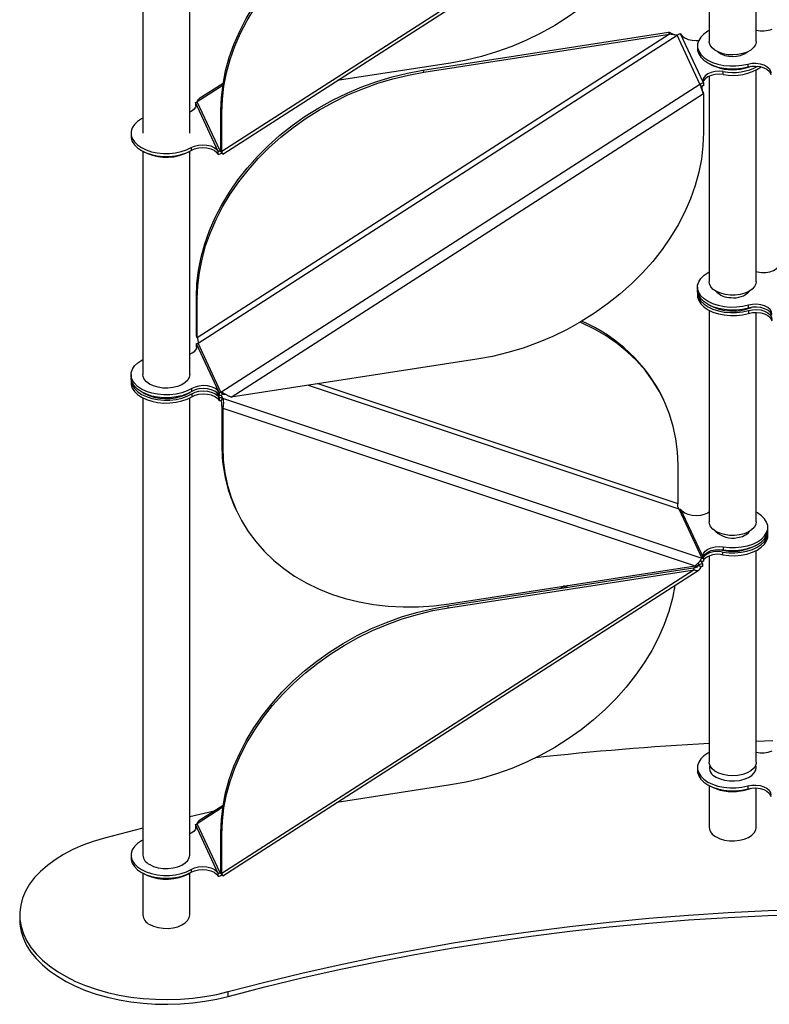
# Model space of a CAD drawing. Header units: millimetres. Extents: x 5 to 415, y 2 to 292.
# Tile 51 of 82: x 264 to 277, y 161 to 177. Entities that reach past the tile are written whole.
import ezdxf

# ---------------------------------------------------------------- set-up
doc = ezdxf.new("R2010")
doc.units = ezdxf.units.MM

msp = doc.modelspace()

# ---------------------------------------------------------------- linework, layer by layer
at = {"color": 7, "linetype": 'Continuous', "lineweight": 25}
for p, q in [((265.9937, 183.2965), (265.9937, 175.4996)), ((266.7937, 175.4996), (266.7937, 183.2965)), ((276.4535, 177.066), (276.4535, 180.6925)), ((275.6535, 180.6), (275.6535, 177.066)), ((275.3957, 180.3649), (267.3411, 175.1892)), ((267.358, 175.1443), (275.4802, 180.3635)), ((274.9768, 177.1888), (266.9222, 172.0131)), ((266.9377, 171.9231), (275.1082, 177.1732)), ((270.7706, 176.5746), (274.9612, 177.2222)), ((270.7861, 176.5411), (274.9768, 177.1888)), ((274.9768, 177.1888), (274.9612, 177.2222)), ((275.4961, 176.3367), (275.1082, 177.1732)), ((275.5541, 176.3588), (275.1662, 177.1953)), ((275.4535, 176.9925), (275.4535, 176.9435)), ((271.2422, 176.6971), (269.3098, 176.3985)), ((276.3109, 176.6796), (276.3109, 176.6306)), ((270.7706, 176.5746), (270.7861, 176.5411)), ((275.6535, 176.4743), (275.6535, 172.9689)), ((275.894, 176.5013), (275.894, 176.5503)), ((276.4535, 172.9689), (276.4535, 176.5771)), ((267.3582, 176.3163), (266.9222, 176.0361)), ((267.3634, 176.3491), (266.9515, 176.0844)), ((267.3256, 171.0866), (275.4961, 176.3367)), ((275.5251, 176.2988), (275.4961, 176.3367)), ((275.5541, 176.3588), (275.5541, 176.3098)), ((267.5015, 170.9996), (275.5561, 176.1753)), ((275.5561, 176.1753), (275.5561, 175.5106)), ((267.2811, 175.1885), (266.8932, 176.025)), ((266.8932, 176.025), (266.8932, 175.976)), ((266.8932, 175.976), (266.8981, 175.9621)), ((267.3101, 175.1996), (266.9222, 176.0361)), ((267.3411, 175.854), (267.3256, 175.8874)), ((267.3256, 175.2227), (267.3256, 175.8874)), ((267.3411, 175.1892), (267.3411, 175.854)), ((265.7937, 175.4996), (265.7937, 175.4506)), ((265.9937, 175.1919), (265.9937, 171.3842)), ((266.7937, 171.3842), (266.7937, 175.1919)), ((266.8209, 175.2564), (266.8209, 175.2074)), ((267.2811, 175.1395), (267.2811, 175.1885)), ((267.3275, 175.2108), (267.3101, 175.1996)), ((267.3101, 175.1996), (267.339, 175.1616)), ((267.3256, 175.2227), (267.3411, 175.1892)), ((267.339, 175.1616), (267.3524, 175.1476)), ((275.4535, 172.8771), (275.4535, 172.8281)), ((275.4535, 172.7872), (275.4535, 172.7382)), ((266.9066, 172.7113), (266.9222, 172.6778)), ((266.9066, 172.0465), (266.9066, 172.7113)), ((266.9222, 172.0131), (266.9222, 172.6778)), ((275.6535, 172.4801), (275.6535, 168.8719)), ((276.3225, 172.5185), (276.3225, 172.5674)), ((276.3225, 172.4776), (276.3225, 172.4286)), ((276.4535, 168.8719), (276.4535, 172.4454)), ((266.9222, 172.0131), (266.9066, 172.0465)), ((266.9066, 172.0465), (266.9118, 172.0351)), ((266.9087, 171.912), (266.9113, 171.9064)), ((266.9087, 171.863), (266.9087, 171.912)), ((266.9087, 171.863), (266.9113, 171.8574)), ((267.294, 171.0812), (266.9113, 171.9064)), ((266.9113, 171.8574), (266.9113, 171.9064)), ((266.9161, 171.8437), (266.9113, 171.8574)), ((267.3256, 171.0866), (266.9377, 171.9231)), ((271.6922, 171.6473), (267.5015, 170.9996)), ((265.7937, 171.3842), (265.7937, 171.3352)), ((265.7937, 171.2944), (265.7937, 171.2454)), ((266.8298, 171.0973), (266.8298, 171.1463)), ((267.3256, 171.0866), (267.3546, 171.0486)), ((268.8129, 171.2023), (275.1372, 169.0932)), ((275.1217, 169.1833), (268.9868, 171.2292)), ((265.9937, 170.9872), (265.9937, 163.1903)), ((266.7937, 163.1903), (266.7937, 170.9872)), ((266.8298, 171.0565), (266.8298, 171.0075)), ((267.2521, 171.0817), (267.294, 170.9913)), ((267.294, 171.0812), (267.294, 171.0322)), ((267.294, 171.0812), (267.2966, 171.0755)), ((267.294, 171.0322), (267.2966, 171.0265)), ((267.294, 170.9913), (267.294, 170.9423)), ((267.2966, 170.9857), (267.294, 170.9913)), ((267.2966, 170.9367), (267.294, 170.9423)), ((267.2966, 171.0265), (267.2966, 171.0755)), ((267.2966, 170.9857), (267.2966, 170.9367)), ((267.3546, 170.9815), (267.3256, 170.9346)), ((267.3295, 171.0356), (267.3546, 170.9815)), ((267.3546, 170.9815), (275.5251, 168.2568)), ((274.8865, 170.9336), (274.871, 170.9671)), ((267.3411, 170.8446), (267.3566, 170.8111)), ((267.3411, 170.8446), (267.3411, 170.1798)), ((267.3566, 170.8111), (275.4112, 168.125)), ((267.3566, 170.8111), (267.3566, 170.1464)), ((267.3566, 170.1464), (267.3411, 170.1798)), ((275.1217, 169.1833), (275.1217, 169.848)), ((267.5762, 169.0942), (267.5917, 169.0607)), ((275.1372, 169.0932), (275.5251, 168.2568)), ((275.1662, 169.0911), (275.5541, 168.2547)), ((275.6535, 169.0382), (275.6264, 169.0233)), ((276.6535, 168.7311), (276.6535, 168.7801)), ((276.6535, 168.6413), (276.6535, 168.6903)), ((275.894, 168.4462), (275.894, 168.3972)), ((275.5541, 168.2547), (275.5541, 168.2057)), ((275.6535, 168.2907), (275.6535, 164.775)), ((275.8816, 168.3584), (275.8816, 168.3094)), ((276.4535, 164.775), (276.4535, 168.3831)), ((271.1895, 167.4414), (275.3802, 168.089)), ((271.2206, 167.4774), (275.4112, 168.125)), ((275.3802, 168.089), (275.3957, 168.0556)), ((275.4806, 168.1404), (275.4041, 168.0913)), ((275.4806, 168.1404), (275.4655, 168.1728)), ((275.5095, 168.1024), (275.4806, 168.1404)), ((275.4961, 168.2098), (275.4973, 168.2118)), ((275.5359, 168.1681), (275.5189, 168.2049)), ((275.5359, 168.1681), (275.5278, 168.2063)), ((275.5359, 168.1681), (275.5385, 168.1625)), ((275.5385, 168.1625), (275.5385, 168.1135)), ((275.3957, 168.0556), (267.3411, 162.8799)), ((267.358, 162.835), (275.4802, 168.0541)), ((271.205, 167.4079), (275.3957, 168.0556)), ((273.1858, 167.7811), (273.1219, 167.74)), ((273.2463, 167.7904), (273.1824, 167.7494)), ((271.205, 167.4079), (271.1895, 167.4414)), ((276.736, 165.14), (276.4535, 165.1298)), ((275.4535, 164.6831), (275.4535, 164.6341)), ((275.6535, 164.6851), (275.6535, 164.6831)), ((276.4535, 164.6831), (276.4535, 164.6851)), ((271.2422, 164.3878), (269.3098, 164.0891)), ((275.6535, 164.3754), (275.6535, 163.6645)), ((276.3109, 164.3702), (276.3109, 164.3212)), ((276.4535, 163.6645), (276.4535, 164.336)), ((267.3634, 164.0397), (266.9515, 163.7751)), ((267.2102, 163.9413), (266.7937, 163.8458)), ((267.3582, 164.0069), (266.9222, 163.7267)), ((267.2811, 162.8792), (266.8932, 163.7157)), ((266.8932, 163.7157), (266.8932, 163.6667)), ((267.3101, 162.8902), (266.9222, 163.7267)), ((265.9937, 163.6509), (265.3377, 163.4797)), ((266.8932, 163.6667), (266.8981, 163.6527)), ((267.3411, 163.5446), (267.3256, 163.5781)), ((267.3256, 162.9133), (267.3256, 163.5781)), ((267.3411, 162.8799), (267.3411, 163.5446)), ((265.7937, 163.1903), (265.7937, 163.1413)), ((265.9937, 163.1923), (265.9937, 163.1903)), ((266.7937, 163.1903), (266.7937, 163.1923)), ((265.9937, 162.8825), (265.9937, 162.1716)), ((266.7937, 162.1716), (266.7937, 162.8825)), ((266.8209, 162.947), (266.8209, 162.898)), ((267.2811, 162.8302), (267.2811, 162.8792)), ((267.3275, 162.9014), (267.3101, 162.8902)), ((267.3101, 162.8902), (267.339, 162.8523)), ((267.3256, 162.9133), (267.3411, 162.8799)), ((267.339, 162.8523), (267.3524, 162.8383)), ((263.8937, 162.1716), (263.8937, 162.0899)), ((267.4496, 160.7818), (267.4496, 160.8634))]:
    msp.add_line(p, q, dxfattribs=at)
at = {"color": 7, "linetype": 'Continuous', "lineweight": 25, "flags": 128}
for points in [[(275.0683, 180.0988), (275.0253, 179.8834), (274.9628, 179.6571), (274.883, 179.4322), (274.7862, 179.2098), (274.6729, 178.9908), (274.5436, 178.7765), (274.3989, 178.5676), (274.2395, 178.3653), (274.0661, 178.1704), (273.8795, 177.9838), (273.6807, 177.8065), (273.4705, 177.6393), (273.2498, 177.4829), (273.0199, 177.338), (272.7816, 177.2054), (272.5361, 177.0857), (272.2847, 176.9794), (272.0283, 176.8869), (271.7683, 176.8089), (271.5059, 176.7455), (271.2422, 176.6971)], [(267.3256, 175.8874), (267.3346, 176.1117), (267.3616, 176.3377), (267.4064, 176.5644), (267.4689, 176.7908), (267.5487, 177.0157), (267.6455, 177.2381), (267.7588, 177.457), (267.8881, 177.6714), (268.0328, 177.8803), (268.1922, 178.0826), (268.3656, 178.2775), (268.5522, 178.464), (268.751, 178.6413), (268.9612, 178.8086), (269.1819, 178.965), (269.4118, 179.1098), (269.6501, 179.2424), (269.8956, 179.3622), (270.147, 179.4685), (270.4034, 179.5609), (270.6634, 179.639), (270.9258, 179.7024), (271.1895, 179.7507)], [(267.3411, 175.854), (267.3501, 176.0782), (267.3771, 176.3043), (267.4219, 176.531), (267.4844, 176.7573), (267.5642, 176.9822), (267.661, 177.2046), (267.7743, 177.4236), (267.9036, 177.6379), (268.0483, 177.8468), (268.2077, 178.0491), (268.3811, 178.244), (268.5677, 178.4306), (268.7665, 178.6079), (268.9768, 178.7751), (269.1974, 178.9315), (269.4274, 179.0764), (269.6656, 179.209), (269.9111, 179.3287), (270.1625, 179.435), (270.4189, 179.5275), (270.6789, 179.6055), (270.9413, 179.6689), (271.205, 179.7173)], [(275.1662, 177.1953), (275.1946, 177.1575), (275.2389, 177.1251), (275.2962, 177.1004), (275.3625, 177.0851), (275.4335, 177.0802), (275.474, 177.0822)], [(275.6535, 177.2507), (275.6303, 177.238), (275.5627, 177.1917), (275.5101, 177.1393), (275.4741, 177.0824), (275.4558, 177.0227), (275.4558, 176.9621), (275.4741, 176.9025), (275.5102, 176.8456), (275.5628, 176.7932), (275.6305, 176.7469), (275.7111, 176.7081), (275.8021, 176.678), (275.9009, 176.6575), (276.0043, 176.6473), (276.1093, 176.6476), (276.2125, 176.6585), (276.3109, 176.6796)], [(275.8148, 176.8807), (275.7514, 176.9146), (275.7021, 176.9557), (275.6693, 177.0019), (275.6544, 177.0511), (275.6535, 177.066)], [(276.4535, 177.066), (276.4532, 177.0559), (276.4401, 177.0065), (276.4089, 176.96), (276.3611, 176.9183), (276.2989, 176.8836), (276.2253, 176.8574), (276.1436, 176.841), (276.0577, 176.8351), (275.9716, 176.8399), (275.8894, 176.8554), (275.8148, 176.8807)], [(275.4535, 176.9435), (275.4558, 176.9132), (275.4741, 176.8535), (275.5102, 176.7966), (275.5628, 176.7442), (275.6305, 176.6979), (275.7111, 176.6591), (275.8021, 176.629), (275.9009, 176.6085), (276.0043, 176.5983), (276.1093, 176.5986), (276.2125, 176.6095), (276.3109, 176.6306)], [(276.3109, 176.6796), (276.3789, 176.6923), (276.4502, 176.6945), (276.5202, 176.6859), (276.5839, 176.6673), (276.6372, 176.6398), (276.6764, 176.6053), (276.6989, 176.5662), (276.7032, 176.525)], [(276.3109, 176.6306), (276.3789, 176.6433), (276.4502, 176.6455), (276.5202, 176.6369), (276.5839, 176.6183), (276.6372, 176.5908), (276.6764, 176.5563), (276.6989, 176.5172), (276.7032, 176.4984)], [(266.9066, 172.7113), (266.9157, 172.9356), (266.9426, 173.1616), (266.9875, 173.3883), (267.0499, 173.6146), (267.1297, 173.8395), (267.2265, 174.062), (267.3399, 174.2809), (267.4692, 174.4953), (267.6139, 174.7041), (267.7733, 174.9064), (267.9467, 175.1013), (268.1332, 175.2879), (268.3321, 175.4652), (268.5423, 175.6324), (268.7629, 175.7888), (268.9929, 175.9337), (269.2312, 176.0663), (269.4766, 176.186), (269.7281, 176.2924), (269.9844, 176.3848), (270.2444, 176.4629), (270.5069, 176.5262), (270.7706, 176.5746)], [(266.9222, 172.6778), (266.9312, 172.9021), (266.9582, 173.1281), (267.003, 173.3548), (267.0654, 173.5812), (267.1453, 173.8061), (267.2421, 174.0285), (267.3554, 174.2474), (267.4847, 174.4618), (267.6294, 174.6706), (267.7888, 174.873), (267.9622, 175.0679), (268.1488, 175.2544), (268.3476, 175.4317), (268.5578, 175.599), (268.7785, 175.7554), (269.0084, 175.9002), (269.2467, 176.0328), (269.4921, 176.1526), (269.7436, 176.2589), (270, 176.3513), (270.26, 176.4294), (270.5224, 176.4928), (270.7861, 176.5411)], [(275.894, 176.5503), (275.8232, 176.556), (275.7523, 176.551), (275.686, 176.5356), (275.6288, 176.5109), (275.5846, 176.4785), (275.5563, 176.4406), (275.5459, 176.3998), (275.5541, 176.3588)], [(275.894, 176.5013), (275.8232, 176.5071), (275.7523, 176.502), (275.686, 176.4867), (275.6288, 176.4619), (275.5846, 176.4295), (275.5563, 176.3916), (275.5492, 176.3728)], [(266.8932, 176.025), (266.9013, 175.984), (266.8909, 175.9432), (266.8627, 175.9053), (266.8184, 175.8729), (266.7937, 175.8606)], [(265.9937, 175.7578), (265.971, 175.7455), (265.9033, 175.6992), (265.8506, 175.6468), (265.8145, 175.5899), (265.7961, 175.5303), (265.7959, 175.4697), (265.8141, 175.41), (265.85, 175.3531), (265.9025, 175.3007), (265.9701, 175.2543), (266.0506, 175.2155), (266.1416, 175.1853), (266.2403, 175.1647), (266.3437, 175.1544), (266.4487, 175.1547), (266.5519, 175.1655), (266.6504, 175.1865), (266.7409, 175.2171), (266.8209, 175.2564), (266.8209, 175.2564)], [(275.5561, 175.5106), (275.5471, 175.2863), (275.5201, 175.0603), (275.4753, 174.8336), (275.4128, 174.6072), (275.333, 174.3823), (275.2362, 174.1599), (275.1229, 173.941), (274.9936, 173.7266), (274.8489, 173.5178), (274.6895, 173.3154), (274.5161, 173.1205), (274.3295, 172.934), (274.1307, 172.7567), (273.9204, 172.5894), (273.6998, 172.433), (273.4698, 172.2882), (273.2316, 172.1556), (272.9861, 172.0358), (272.7347, 171.9295), (272.4783, 171.8371), (272.2183, 171.759), (271.9559, 171.6956), (271.6922, 171.6473)], [(265.7937, 175.4506), (265.7959, 175.4207), (265.8141, 175.361), (265.85, 175.3041), (265.9025, 175.2517), (265.9701, 175.2053), (266.0506, 175.1665), (266.1416, 175.1363), (266.2403, 175.1158), (266.3437, 175.1054), (266.4487, 175.1057), (266.5519, 175.1165), (266.6504, 175.1375), (266.7409, 175.1681), (266.8209, 175.2074)], [(266.8209, 175.2564), (266.8772, 175.2817), (266.943, 175.2979), (267.0138, 175.3037), (267.0847, 175.2987), (267.1511, 175.2834), (267.2083, 175.2587), (267.2527, 175.2264), (267.2811, 175.1885)], [(266.7012, 175.1465), (266.7777, 175.1825), (266.7996, 175.1955)], [(266.8209, 175.2074), (266.8772, 175.2327), (266.943, 175.2489), (267.0138, 175.2547), (267.0847, 175.2497), (267.1511, 175.2344), (267.2083, 175.2098), (267.2527, 175.1774), (267.2811, 175.1395)], [(276.3225, 172.5674), (276.2239, 172.545), (276.12, 172.5328), (276.014, 172.5315), (275.9092, 172.5409), (275.809, 172.5608), (275.7164, 172.5906), (275.6343, 172.6293), (275.5653, 172.6758), (275.5115, 172.7285), (275.4747, 172.7859), (275.4559, 172.8461), (275.4558, 172.9073), (275.4744, 172.9676), (275.511, 173.025), (275.5646, 173.0778), (275.6334, 173.1244), (275.6535, 173.1353)], [(276.4535, 173.1402), (276.4747, 173.1347), (276.5447, 173.1246), (276.6168, 173.1254), (276.6861, 173.1369), (276.7478, 173.1585), (276.7977, 173.1886), (276.8323, 173.2251), (276.8493, 173.2656)], [(276.0123, 172.7393), (275.9277, 172.7497), (275.849, 172.7705), (275.7799, 172.8005), (275.7236, 172.8384), (275.6827, 172.8824), (275.6591, 172.9304), (275.6535, 172.9689)], [(276.4535, 172.9689), (276.4486, 172.9327), (276.4259, 172.8846), (276.3857, 172.8403), (276.3301, 172.8021), (276.2615, 172.7717), (276.1832, 172.7505), (276.0988, 172.7395), (276.0123, 172.7393)], [(276.3225, 172.5185), (276.2239, 172.496), (276.12, 172.4838), (276.014, 172.4825), (275.9092, 172.4919), (275.809, 172.5118), (275.7164, 172.5416), (275.6343, 172.5803), (275.5653, 172.6268), (275.5115, 172.6795), (275.4747, 172.7369), (275.4559, 172.7971), (275.4535, 172.8281)], [(275.4546, 172.8077), (275.4559, 172.7563), (275.4747, 172.696), (275.5115, 172.6386), (275.5653, 172.5859), (275.6343, 172.5394), (275.7164, 172.5007), (275.809, 172.4709), (275.9092, 172.451), (276.014, 172.4416), (276.12, 172.443), (276.2239, 172.4551), (276.3225, 172.4776)], [(275.4535, 172.7382), (275.4559, 172.7073), (275.4747, 172.647), (275.5115, 172.5897), (275.5653, 172.5369), (275.6343, 172.4904), (275.7164, 172.4517), (275.809, 172.4219), (275.9092, 172.402), (276.014, 172.3926), (276.12, 172.394), (276.2239, 172.4061), (276.3225, 172.4286)], [(276.7201, 172.4146), (276.7156, 172.4561), (276.6925, 172.4956), (276.6524, 172.5302), (276.5982, 172.5577), (276.5334, 172.576), (276.4626, 172.584), (276.3906, 172.5811), (276.3225, 172.5674)], [(276.7192, 172.3933), (276.7156, 172.4071), (276.6925, 172.4466), (276.6524, 172.4812), (276.5982, 172.5087), (276.5334, 172.527), (276.4626, 172.535), (276.3906, 172.5321), (276.3225, 172.5185)], [(276.3225, 172.4776), (276.3906, 172.4912), (276.4626, 172.4941), (276.5334, 172.4861), (276.5982, 172.4678), (276.6524, 172.4404), (276.6925, 172.4057), (276.7156, 172.3663), (276.7201, 172.3247)], [(276.3225, 172.4286), (276.3906, 172.4422), (276.4626, 172.4451), (276.5334, 172.4372), (276.5982, 172.4188), (276.6524, 172.3914), (276.6925, 172.3567), (276.7156, 172.3173), (276.7192, 172.3034)], [(275.1217, 169.848), (275.1127, 170.0695), (275.0857, 170.2872), (275.0408, 170.5), (274.9784, 170.707), (274.8986, 170.9073), (274.8018, 171.0998), (274.6885, 171.2837), (274.5591, 171.4581), (274.4144, 171.6222), (274.255, 171.7753), (274.0816, 171.9166), (273.8951, 172.0455), (273.6962, 172.1613), (273.486, 172.2636), (273.4527, 172.2781)], [(266.7937, 171.7348), (266.8342, 171.7533), (266.8794, 171.7857), (266.9085, 171.8238), (266.9193, 171.865), (266.9113, 171.9064)], [(266.8298, 171.1463), (266.7505, 171.1057), (266.66, 171.0738), (266.5612, 171.0516), (266.4572, 171.0398), (266.3512, 171.0387), (266.2466, 171.0484), (266.1465, 171.0686), (266.0541, 171.0986), (265.9724, 171.1376), (265.9038, 171.1843), (265.8505, 171.2372), (265.8141, 171.2946), (265.7958, 171.3549), (265.7962, 171.4161), (265.8153, 171.4763), (265.8524, 171.5336), (265.9064, 171.5863), (265.9756, 171.6327), (265.9937, 171.6424)], [(266.8298, 171.0973), (266.7505, 171.0567), (266.66, 171.0248), (266.5612, 171.0026), (266.4572, 170.9908), (266.3512, 170.9897), (266.2466, 170.9994), (266.1465, 171.0196), (266.0541, 171.0497), (265.9724, 171.0886), (265.9038, 171.1353), (265.8505, 171.1882), (265.8141, 171.2456), (265.7958, 171.3059), (265.7937, 171.3352)], [(265.7947, 171.3148), (265.7958, 171.2651), (265.8141, 171.2048), (265.8505, 171.1473), (265.9038, 171.0944), (265.9724, 171.0477), (266.0541, 171.0088), (266.1465, 170.9787), (266.2466, 170.9586), (266.3512, 170.9488), (266.4572, 170.9499), (266.5612, 170.9618), (266.66, 170.984), (266.7505, 171.0159), (266.8298, 171.0565)], [(266.7937, 171.3842), (266.7859, 171.3388), (266.7598, 171.2912), (266.7166, 171.2479), (266.6583, 171.2111), (266.5877, 171.1823), (266.5079, 171.1629), (266.4229, 171.1539), (266.3364, 171.1557), (266.2527, 171.1681), (266.1755, 171.1907), (266.1085, 171.2223), (266.0549, 171.2615), (266.0171, 171.3064), (265.9969, 171.3549), (265.9937, 171.3842)], [(265.7937, 171.2454), (265.7958, 171.2161), (265.8141, 171.1558), (265.8505, 171.0983), (265.9038, 171.0454), (265.9724, 170.9988), (266.0541, 170.9598), (266.1465, 170.9298), (266.2466, 170.9096), (266.3512, 170.8999), (266.4572, 170.9009), (266.5612, 170.9128), (266.66, 170.935), (266.7505, 170.9669), (266.8298, 171.0075)], [(267.294, 171.0812), (267.2651, 171.1193), (267.2201, 171.1518), (267.1619, 171.1765), (267.0947, 171.1916), (267.023, 171.196), (266.9517, 171.1895), (266.8858, 171.1726), (266.8298, 171.1463)], [(267.294, 171.0322), (267.2651, 171.0703), (267.2201, 171.1029), (267.1619, 171.1275), (267.0947, 171.1426), (267.023, 171.147), (266.9517, 171.1405), (266.8858, 171.1236), (266.8298, 171.0973)], [(266.8298, 171.0565), (266.8858, 171.0827), (266.9517, 171.0997), (267.023, 171.1061), (267.0947, 171.1017), (267.1619, 171.0866), (267.2201, 171.062), (267.2651, 171.0295), (267.294, 170.9913)], [(265.9874, 171.0803), (266.0325, 171.0549), (266.1124, 171.0215)], [(266.8298, 171.0075), (266.8858, 171.0337), (266.9517, 171.0507), (267.023, 171.0572), (267.0947, 171.0527), (267.1619, 171.0376), (267.2201, 171.013), (267.2651, 170.9805), (267.294, 170.9423)], [(267.3566, 170.1464), (267.3656, 169.9249), (267.3926, 169.7072), (267.4374, 169.4944), (267.4999, 169.2873), (267.5797, 169.0871), (267.6765, 168.8946), (267.7898, 168.7107), (267.9191, 168.5363), (268.0638, 168.3721), (268.2233, 168.2191), (268.3966, 168.0778), (268.5832, 167.9489), (268.7821, 167.8331), (268.9923, 167.7308), (269.2129, 167.6426), (269.4429, 167.5688), (269.6812, 167.5099), (269.9266, 167.466), (270.1781, 167.4374), (270.4344, 167.4242), (270.6944, 167.4265), (270.9569, 167.4442), (271.2206, 167.4774)], [(275.6264, 169.0233), (275.57, 168.9979), (275.5042, 168.9818), (275.4335, 168.976), (275.3625, 168.981), (275.2962, 168.9963), (275.2389, 169.0209), (275.1946, 169.0533), (275.1662, 169.0911)], [(275.894, 168.4462), (275.9972, 168.4352), (276.1021, 168.4348), (276.2056, 168.445), (276.3044, 168.4654), (276.3955, 168.4955), (276.4762, 168.5342), (276.5439, 168.5805), (276.5967, 168.6329), (276.6328, 168.6898), (276.6512, 168.7494), (276.6513, 168.81), (276.6331, 168.8696), (276.5972, 168.9266), (276.5447, 168.979), (276.4771, 169.0254), (276.4535, 169.0382)], [(276.1686, 168.6508), (276.0835, 168.6417), (275.9971, 168.6433), (275.9133, 168.6557), (275.836, 168.6782), (275.769, 168.7097), (275.7152, 168.7488), (275.6772, 168.7937), (275.6569, 168.8422), (275.6535, 168.8719)], [(276.4535, 168.8719), (276.4459, 168.827), (276.42, 168.7794), (276.377, 168.7361), (276.3188, 168.6991), (276.2483, 168.6702), (276.1686, 168.6508)], [(275.8816, 168.3584), (275.9855, 168.3461), (276.0914, 168.3446), (276.1962, 168.3539), (276.2966, 168.3736), (276.3893, 168.4032), (276.4716, 168.4418), (276.5408, 168.4882), (276.5948, 168.5408), (276.6319, 168.5982), (276.651, 168.6584), (276.6525, 168.7107)], [(275.8816, 168.3094), (275.9855, 168.2972), (276.0914, 168.2956), (276.1962, 168.3049), (276.2966, 168.3246), (276.3893, 168.3542), (276.4716, 168.3928), (276.5408, 168.4392), (276.5948, 168.4919), (276.6319, 168.5492), (276.651, 168.6094), (276.6535, 168.6413)], [(275.894, 168.3972), (275.9972, 168.3862), (276.1021, 168.3858), (276.2056, 168.396), (276.3044, 168.4164), (276.3955, 168.4465), (276.4762, 168.4852), (276.5439, 168.5315), (276.5967, 168.5839), (276.6328, 168.6408), (276.6512, 168.7004), (276.6535, 168.7311)], [(275.5541, 168.2547), (275.5459, 168.2956), (275.5563, 168.3365), (275.5846, 168.3743), (275.6288, 168.4067), (275.686, 168.4315), (275.7523, 168.4469), (275.8232, 168.4519), (275.894, 168.4462)], [(275.5488, 168.2671), (275.5563, 168.2875), (275.5846, 168.3254), (275.6288, 168.3578), (275.686, 168.3825), (275.7523, 168.3979), (275.8232, 168.4029), (275.894, 168.3972)], [(275.5311, 168.1818), (275.5388, 168.2017), (275.5401, 168.2042)], [(275.0683, 167.7894), (275.0253, 167.5741), (274.9628, 167.3477), (274.883, 167.1228), (274.7862, 166.9004), (274.6729, 166.6815), (274.5436, 166.4671), (274.3989, 166.2583), (274.2395, 166.0559), (274.0661, 165.861), (273.8795, 165.6745), (273.6807, 165.4972), (273.4705, 165.3299), (273.2498, 165.1735), (273.0199, 165.0287), (272.7816, 164.8961), (272.5361, 164.7763), (272.2847, 164.67), (272.0283, 164.5776), (271.7683, 164.4995), (271.5059, 164.4361), (271.2422, 164.3878)], [(267.3256, 163.5781), (267.3346, 163.8024), (267.3616, 164.0284), (267.4064, 164.2551), (267.4689, 164.4814), (267.5487, 164.7063), (267.6455, 164.9288), (267.7588, 165.1477), (267.8881, 165.3621), (268.0328, 165.5709), (268.1922, 165.7732), (268.3656, 165.9681), (268.5522, 166.1547), (268.751, 166.332), (268.9612, 166.4992), (269.1819, 166.6556), (269.4118, 166.8005), (269.6501, 166.9331), (269.8956, 167.0528), (270.147, 167.1592), (270.4034, 167.2516), (270.6634, 167.3297), (270.9258, 167.393), (271.1895, 167.4414)], [(267.3411, 163.5446), (267.3501, 163.7689), (267.3771, 163.9949), (267.4219, 164.2216), (267.4844, 164.448), (267.5642, 164.6729), (267.661, 164.8953), (267.7743, 165.1142), (267.9036, 165.3286), (268.0483, 165.5374), (268.2077, 165.7398), (268.3811, 165.9347), (268.5677, 166.1212), (268.7665, 166.2985), (268.9768, 166.4658), (269.1974, 166.6222), (269.4274, 166.767), (269.6656, 166.8996), (269.9111, 167.0194), (270.1625, 167.1257), (270.4189, 167.2181), (270.6789, 167.2962), (270.9413, 167.3596), (271.205, 167.4079)], [(275.6535, 164.9413), (275.6303, 164.9287), (275.5627, 164.8823), (275.5101, 164.8299), (275.4741, 164.773), (275.4558, 164.7134), (275.4558, 164.6528), (275.4741, 164.5931), (275.5102, 164.5362), (275.5628, 164.4838), (275.6305, 164.4375), (275.7111, 164.3987), (275.8021, 164.3686), (275.9009, 164.3482), (276.0043, 164.3379), (276.1093, 164.3383), (276.2125, 164.3491), (276.3109, 164.3702)], [(275.8148, 164.5897), (275.7514, 164.6237), (275.7021, 164.6647), (275.6693, 164.7109), (275.6544, 164.7601), (275.6535, 164.775)], [(275.7707, 164.5219), (275.8381, 164.4906), (275.9156, 164.4684), (275.9995, 164.4563), (276.086, 164.455), (276.1709, 164.4644), (276.2504, 164.4841), (276.3207, 164.5133), (276.3784, 164.5504), (276.421, 164.5939), (276.4464, 164.6416), (276.4534, 164.6914), (276.4459, 164.7301)], [(276.4535, 164.775), (276.4532, 164.7649), (276.4401, 164.7155), (276.4089, 164.669), (276.3611, 164.6274), (276.2989, 164.5926), (276.2253, 164.5664), (276.1436, 164.55), (276.0577, 164.5441), (275.9716, 164.549), (275.8894, 164.5644), (275.8148, 164.5897)], [(275.4535, 164.6341), (275.4558, 164.6038), (275.4741, 164.5441), (275.5102, 164.4872), (275.5628, 164.4348), (275.6305, 164.3885), (275.7111, 164.3497), (275.8021, 164.3196), (275.9009, 164.2992), (276.0043, 164.2889), (276.1093, 164.2893), (276.2125, 164.3001), (276.3109, 164.3212)], [(276.3109, 164.3702), (276.3789, 164.3829), (276.4502, 164.3851), (276.5202, 164.3766), (276.5839, 164.3579), (276.6372, 164.3305), (276.6764, 164.296), (276.6989, 164.2568), (276.7032, 164.2156)], [(276.3109, 164.3212), (276.3789, 164.3339), (276.4502, 164.3361), (276.5202, 164.3276), (276.5839, 164.309), (276.6372, 164.2815), (276.6764, 164.247), (276.6989, 164.2078), (276.7032, 164.189)], [(266.8932, 163.7157), (266.9013, 163.6747), (266.8909, 163.6339), (266.8627, 163.596), (266.8184, 163.5636), (266.7937, 163.5512)], [(275.7707, 163.5012), (275.8381, 163.4699), (275.9156, 163.4477), (275.9995, 163.4357), (276.086, 163.4343), (276.1709, 163.4437), (276.2504, 163.4634), (276.3207, 163.4926), (276.3784, 163.5297), (276.421, 163.5732), (276.4464, 163.6209), (276.4535, 163.6645)], [(265.3377, 163.4797), (265.1494, 163.4233), (264.97, 163.3579), (264.8008, 163.2839), (264.6432, 163.2019), (264.4981, 163.1125), (264.3667, 163.0163), (264.2499, 162.9141), (264.1486, 162.8064), (264.0634, 162.6942), (263.995, 162.5783), (263.9439, 162.4594), (263.9104, 162.3384), (263.8949, 162.2162), (263.8973, 162.0937), (263.9178, 161.9718), (263.956, 161.8513), (264.0119, 161.7331), (264.0849, 161.6181), (264.1745, 161.507), (264.2801, 161.4008), (264.401, 161.3001), (264.5362, 161.2057), (264.6848, 161.1182), (264.8457, 161.0383), (265.0177, 160.9666), (265.1997, 160.9036), (265.3903, 160.8497), (265.5881, 160.8054), (265.7917, 160.7708), (265.9996, 160.7464), (266.2104, 160.7323), (266.4225, 160.7285), (266.6344, 160.7351), (266.8446, 160.752), (267.0515, 160.7792), (267.2537, 160.8164), (267.4496, 160.8634)], [(265.9937, 163.4484), (265.971, 163.4361), (265.9033, 163.3898), (265.8506, 163.3375), (265.8145, 163.2806), (265.7961, 163.2209), (265.7959, 163.1604), (265.8141, 163.1007), (265.85, 163.0438), (265.9025, 162.9913), (265.9701, 162.945), (266.0506, 162.9061), (266.1416, 162.8759), (266.2403, 162.8554), (266.3437, 162.8451), (266.4487, 162.8453), (266.5519, 162.8562), (266.6504, 162.8772), (266.7409, 162.9078), (266.8209, 162.947), (266.8209, 162.947)], [(265.7937, 163.1413), (265.7959, 163.1114), (265.8141, 163.0517), (265.85, 162.9948), (265.9025, 162.9423), (265.9701, 162.896), (266.0506, 162.8571), (266.1416, 162.8269), (266.2403, 162.8064), (266.3437, 162.7961), (266.4487, 162.7964), (266.5519, 162.8072), (266.6504, 162.8282), (266.7409, 162.8588), (266.8209, 162.898)], [(266.1109, 163.029), (266.1783, 162.9977), (266.2558, 162.9755), (266.3397, 162.9635), (266.4262, 162.9621), (266.5111, 162.9715), (266.5906, 162.9913), (266.6608, 163.0204), (266.7186, 163.0575), (266.7611, 163.101), (266.7865, 163.1487), (266.7937, 163.1923)], [(266.7012, 162.8372), (266.7777, 162.8731), (266.7996, 162.8862)], [(266.8209, 162.947), (266.8772, 162.9724), (266.943, 162.9885), (267.0138, 162.9943), (267.0847, 162.9894), (267.1511, 162.9741), (267.2083, 162.9494), (267.2527, 162.917), (267.2811, 162.8792)], [(266.8209, 162.898), (266.8772, 162.9234), (266.943, 162.9395), (267.0138, 162.9453), (267.0847, 162.9404), (267.1511, 162.9251), (267.2083, 162.9004), (267.2527, 162.868), (267.2811, 162.8302)], [(267.4496, 160.8634), (268.0729, 161.0254), (268.7032, 161.178), (269.3401, 161.3211), (269.9833, 161.4546), (270.6323, 161.5784), (271.2866, 161.6924), (271.9458, 161.7965), (272.6096, 161.8908), (273.2773, 161.975), (273.9486, 162.0492), (274.623, 162.1133), (275.3, 162.1673), (275.9793, 162.2111), (276.6603, 162.2446), (277.3426, 162.268)], [(263.8937, 162.0899), (263.8973, 162.0121), (263.9178, 161.8901), (263.956, 161.7696), (264.0119, 161.6514), (264.0849, 161.5364), (264.1745, 161.4254), (264.2801, 161.3191), (264.401, 161.2184), (264.5362, 161.124), (264.6848, 161.0365), (264.8457, 160.9567), (265.0177, 160.885), (265.1997, 160.822), (265.3903, 160.7681), (265.5881, 160.7237), (265.7917, 160.6892), (265.9996, 160.6648), (266.2104, 160.6506), (266.4225, 160.6468), (266.6344, 160.6534), (266.8446, 160.6704), (267.0515, 160.6976), (267.2537, 160.7348), (267.4496, 160.7818)], [(266.1109, 162.0083), (266.1783, 161.977), (266.2558, 161.9548), (266.3397, 161.9428), (266.4262, 161.9414), (266.5111, 161.9508), (266.5906, 161.9706), (266.6608, 161.9997), (266.7186, 162.0369), (266.7611, 162.0803), (266.7865, 162.1281), (266.7937, 162.1716)], [(267.4496, 160.7818), (268.0729, 160.9438), (268.7032, 161.0964), (269.3401, 161.2394), (269.9833, 161.3729), (270.6323, 161.4967), (271.2866, 161.6107), (271.9458, 161.7149), (272.6096, 161.8091), (273.2773, 161.8934), (273.9486, 161.9676), (274.623, 162.0317), (275.3, 162.0856), (275.9793, 162.1294), (276.6603, 162.163), (277.3426, 162.1864)]]:
    msp.add_lwpolyline(points, dxfattribs=at)
at = {"color": 7, "linetype": 'Continuous', "lineweight": 25}
for centre, radius, start, end in [((275.1896, 177.0468), 0.1503, 98.95379, 122.76388), ((276.5598, 177.6897), 0.4447, 256.17341, 291.69941), ((276.0535, 177.2555), 0.4472, 235.29909, 304.70092), ((276.0502, 177.4063), 0.8231, 240.71671, 279.53085), ((276.055, 177.4502), 0.9142, 259.85401, 297.96107), ((276.0553, 177.3636), 0.8772, 259.40486, 303.53809), ((276.0835, 177.3572), 0.7696, 277.69452, 291.64791), ((275.5775, 176.2103), 0.1503, 98.95379, 122.76388), ((275.5658, 176.2356), 0.0752, 98.95379, 122.76388), ((266.8815, 176.0993), 0.0752, 278.95379, 302.76388), ((266.3974, 175.9417), 0.8512, 241.2363, 290.9059), ((267.2694, 175.2628), 0.0752, 278.95379, 302.76388), ((267.2577, 175.288), 0.1503, 278.95379, 302.76388), ((276.0177, 173.0414), 0.3442, 222.78434, 271.42504), ((276.0782, 173.0558), 0.3622, 261.75792, 316.7537), ((276.0568, 173.3145), 0.8469, 241.07932, 292.16551), ((272.4155, 169.7833), 2.726, 25.73923, 67.04551), ((266.897, 171.9863), 0.0752, 278.95379, 302.76388), ((267.2849, 171.1498), 0.0752, 278.95379, 302.76388), ((266.3902, 171.8226), 0.8479, 250.87668, 298.89995), ((267.2732, 171.175), 0.1503, 278.95379, 302.76388), ((267.3169, 170.8633), 0.124, 72.33524, 99.43387), ((267.3068, 170.8755), 0.062, 72.33524, 99.43387), ((269.9067, 170.1672), 2.5656, 179.71819, 204.72316), ((275.156, 169.1523), 0.062, 252.33524, 279.43387), ((276.0446, 168.9925), 0.3969, 225.22716, 283.06233), ((276.1079, 168.9162), 0.3115, 274.87147, 318.72335), ((276.0503, 169.2205), 0.8495, 254.25154, 298.75953), ((275.5439, 168.3158), 0.062, 252.33524, 279.43387), ((275.7947, 168.0232), 0.3464, 75.45907, 135.23484), ((275.7951, 167.9674), 0.3529, 75.81198, 133.09571), ((275.5619, 168.014), 0.1503, 98.95379, 122.76388), ((275.5337, 168.328), 0.124, 252.33524, 279.43387), ((275.5502, 168.0392), 0.0752, 98.95379, 122.76388), ((278.5005, 112.0553), 53.1138, 93.07263, 96.27836), ((276.5598, 165.3804), 0.4447, 256.17341, 291.69941), ((275.8378, 164.6901), 0.1811, 167.24833, 248.23809), ((276.0502, 165.097), 0.8231, 240.71671, 279.53085), ((276.0835, 165.0479), 0.7696, 277.69452, 291.64791), ((266.8815, 163.7899), 0.0752, 278.95379, 302.76388), ((275.8505, 163.6821), 0.1978, 185.13029, 246.18985), ((266.1907, 163.21), 0.1978, 185.13029, 246.18985), ((266.3974, 163.6324), 0.8512, 241.2363, 290.9059), ((267.2694, 162.9534), 0.0752, 278.95379, 302.76388), ((267.2577, 162.9787), 0.1503, 278.95379, 302.76388), ((266.1907, 162.1893), 0.1978, 185.13029, 246.18985)]:
    msp.add_arc(centre, radius, start, end, dxfattribs=at)
for points, knots in [([(275.062, 177.1729), (275.0602, 177.1739), (275.0439, 177.1828), (275.0084, 177.2029), (274.9773, 177.2156), (274.9612, 177.2222)], [0, 0, 0, 0, 0.0578699, 0.512275, 1, 1, 1, 1]), ([(275.1082, 177.1732), (275.0956, 177.1738), (275.0704, 177.175), (275.0259, 177.1838), (274.9943, 177.1881), (274.9784, 177.1887), (274.9768, 177.1888)], [0, 0, 0, 0, 0.3201967, 0.6410914, 0.961986, 1, 1, 1, 1]), ([(275.4961, 176.3367), (275.4982, 176.3269), (275.5024, 176.3071), (275.5158, 176.2692), (275.5317, 176.2302), (275.5459, 176.1979), (275.5534, 176.1814), (275.5561, 176.1753)], [0, 0, 0, 0, 0.2182973, 0.4366061, 0.6549149, 0.8732236, 1, 1, 1, 1]), ([(275.5251, 176.2988), (275.5251, 176.2929), (275.5251, 176.281), (275.529, 176.259), (275.5332, 176.2404), (275.5355, 176.2306), (275.5362, 176.2277)], [0, 0, 0, 0, 0.2923903, 0.5847806, 0.8770644, 1, 1, 1, 1]), ([(275.5516, 176.1854), (275.5482, 176.1934), (275.5419, 176.2083), (275.5378, 176.2224), (275.536, 176.2288)], [0, 0, 0, 0, 0.54226871, 1, 1, 1, 1]), ([(266.9222, 176.0361), (266.9258, 176.0485), (266.9321, 176.0697), (266.9466, 176.079), (266.9525, 176.0828)], [0, 0, 0, 0, 0.5882222, 1, 1, 1, 1]), ([(267.3101, 175.1996), (267.3138, 175.1975), (267.3212, 175.1932), (267.327, 175.1944), (267.3289, 175.2019), (267.3276, 175.2126), (267.326, 175.2206), (267.3256, 175.2227)], [0, 0, 0, 0, 0.2289275, 0.457855, 0.686699, 0.9155428, 1, 1, 1, 1]), ([(267.3577, 175.1448), (267.3579, 175.1447), (267.3601, 175.1434), (267.3571, 175.1522), (267.3504, 175.1685), (267.3436, 175.1837), (267.3411, 175.1892)], [0, 0, 0, 0, 0.0339777, 0.4083005, 0.7826231, 1, 1, 1, 1]), ([(266.9112, 172.0365), (266.9146, 172.0284), (266.9209, 172.0136), (266.9249, 171.9995), (266.9268, 171.993)], [0, 0, 0, 0, 0.5422687, 1, 1, 1, 1]), ([(266.9222, 172.0131), (266.9236, 172.0067), (266.9265, 171.9939), (266.932, 171.9712), (266.9364, 171.9489), (266.938, 171.9328), (266.9378, 171.9251), (266.9377, 171.9231)], [0, 0, 0, 0, 0.2289275, 0.457855, 0.686699, 0.9155428, 1, 1, 1, 1]), ([(267.5015, 170.9996), (267.4865, 171.0058), (267.4565, 171.0181), (267.4093, 171.0441), (267.3634, 171.0701), (267.3385, 171.081), (267.3256, 171.0866)], [0, 0, 0, 0, 0.2453754, 0.4909149, 0.7364551, 1, 1, 1, 1]), ([(267.3411, 170.8446), (267.3422, 170.8514), (267.3443, 170.8649), (267.3437, 170.8884), (267.3393, 170.9107), (267.3324, 170.926), (267.327, 170.9328), (267.3256, 170.9346)], [0, 0, 0, 0, 0.2289275, 0.457855, 0.686699, 0.9155428, 1, 1, 1, 1]), ([(267.4202, 171.0413), (267.4129, 171.0426), (267.3909, 171.0464), (267.3693, 171.0489), (267.356, 171.0487), (267.3546, 171.0486)], [0, 0, 0, 0, 0.306659, 0.9265644, 1, 1, 1, 1]), ([(267.3566, 170.8111), (267.3608, 170.8233), (267.3691, 170.8477), (267.3748, 170.8902), (267.3735, 170.931), (267.3659, 170.9621), (267.3576, 170.9763), (267.3546, 170.9815)], [0, 0, 0, 0, 0.2182973, 0.4366061, 0.6549149, 0.8732236, 1, 1, 1, 1]), ([(275.1372, 169.0932), (275.1335, 169.0986), (275.1261, 169.1092), (275.1202, 169.1311), (275.1183, 169.1542), (275.1196, 169.172), (275.1212, 169.1809), (275.1217, 169.1833)], [0, 0, 0, 0, 0.2289275, 0.457855, 0.686699, 0.9155428, 1, 1, 1, 1]), ([(275.5251, 168.2568), (275.5211, 168.2492), (275.5132, 168.234), (275.4891, 168.1983), (275.4556, 168.1588), (275.4264, 168.1365), (275.4112, 168.125)], [0, 0, 0, 0, 0.2453754, 0.4909149, 0.7364551, 1, 1, 1, 1]), ([(275.3802, 168.089), (275.3939, 168.0895), (275.4215, 168.0903), (275.4545, 168.1063), (275.4722, 168.1263), (275.4798, 168.139), (275.4806, 168.1404)], [0, 0, 0, 0, 0.3201967, 0.6410914, 0.961986, 1, 1, 1, 1]), ([(275.3957, 168.0556), (275.4098, 168.0513), (275.438, 168.0429), (275.4714, 168.0467), (275.4969, 168.0646), (275.5052, 168.0896), (275.5095, 168.1024)], [0, 0, 0, 0, 0.2453754, 0.4909149, 0.7364551, 1, 1, 1, 1]), ([(266.9222, 163.7267), (266.9258, 163.7392), (266.9321, 163.7604), (266.9466, 163.7697), (266.9525, 163.7735)], [0, 0, 0, 0, 0.5882222, 1, 1, 1, 1]), ([(267.3101, 162.8902), (267.3138, 162.8881), (267.3212, 162.8839), (267.327, 162.8851), (267.3289, 162.8925), (267.3276, 162.9033), (267.326, 162.9112), (267.3256, 162.9133)], [0, 0, 0, 0, 0.2289275, 0.457855, 0.686699, 0.9155428, 1, 1, 1, 1]), ([(267.3577, 162.8355), (267.3579, 162.8354), (267.3601, 162.8341), (267.3571, 162.8428), (267.3504, 162.8591), (267.3436, 162.8743), (267.3411, 162.8799)], [0, 0, 0, 0, 0.0339777, 0.4083005, 0.7826231, 1, 1, 1, 1])]:
    msp.add_open_spline(points, degree=3, knots=knots, dxfattribs=at)

doc.saveas('drawing.dxf')
